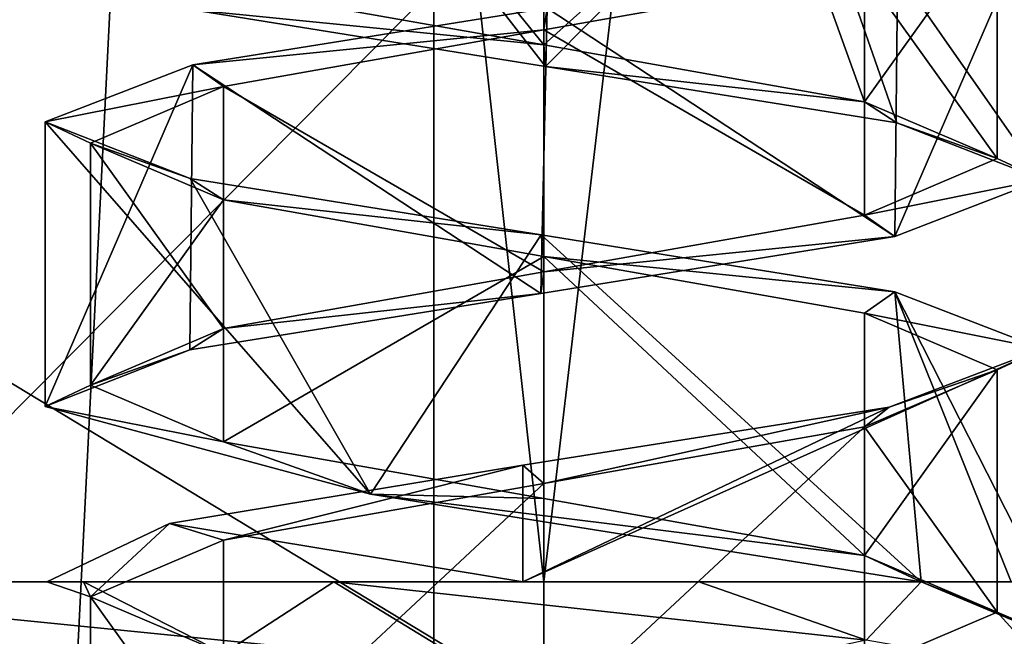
# Model space of a CAD drawing. Header units: millimetres. Extents: x -50 to 50, y -22 to 96.
# Tile 80 of 256: x -23.16 to -20.98, y 4.88 to 6.24. Entities that reach past the tile are written whole.
import ezdxf

# ---------------------------------------------------------------- set-up
doc = ezdxf.new("R2010")
doc.units = ezdxf.units.MM
doc.header["$LTSCALE"] = 65.185185
for name, color, linetype in [('1231', 7, 'CONTINUOUS'), ('1233', 7, 'CONTINUOUS'), ('1240', 7, 'CONTINUOUS'), ('1242', 7, 'CONTINUOUS'), ('1583', 7, 'CONTINUOUS'), ('1584', 7, 'CONTINUOUS'), ('1585', 7, 'CONTINUOUS'), ('1623', 7, 'CONTINUOUS'), ('1624', 7, 'CONTINUOUS'), ('3212', 7, 'CONTINUOUS'), ('3213', 7, 'CONTINUOUS'), ('3358', 7, 'CONTINUOUS'), ('3359', 7, 'CONTINUOUS'), ('3412', 7, 'CONTINUOUS'), ('3422', 7, 'CONTINUOUS'), ('3423', 7, 'CONTINUOUS'), ('3432', 7, 'CONTINUOUS'), ('3433', 7, 'CONTINUOUS'), ('3460', 7, 'CONTINUOUS'), ('3461', 7, 'CONTINUOUS'), ('3470', 7, 'CONTINUOUS'), ('3471', 7, 'CONTINUOUS'), ('3813', 7, 'CONTINUOUS'), ('3814', 7, 'CONTINUOUS'), ('3845', 7, 'CONTINUOUS'), ('3846', 7, 'CONTINUOUS'), ('3847', 7, 'CONTINUOUS'), ('3947', 7, 'CONTINUOUS'), ('3948', 7, 'CONTINUOUS'), ('3979', 7, 'CONTINUOUS'), ('3980', 7, 'CONTINUOUS'), ('3981', 7, 'CONTINUOUS'), ('474', 7, 'CONTINUOUS'), ('476', 7, 'CONTINUOUS'), ('65', 7, 'CONTINUOUS'), ('9', 7, 'CONTINUOUS')]:
    doc.layers.add(name, color=color, linetype=linetype)

msp = doc.modelspace()

# ---------------------------------------------------------------- linework, layer by layer
at = {"layer": '1231', "color": 7, "linetype": 'CONTINUOUS', "true_color": 0xe0f2ff}
for points in [[(-24, -14, -50), (-23.5, 20.5, -50), (-16.4697, 0, -50), (-24, -14, -50)], [(-23.5, 20.5, -50), (-15.5, 20.5, -50), (-16.4697, 0, -50), (-23.5, 20.5, -50)]]:
    msp.add_3dface(points, dxfattribs=at)
at = {"layer": '1233', "color": 7, "linetype": 'CONTINUOUS', "true_color": 0xe0f2ff}
for points in [[(-23.5, 20.5, 50), (-24, -14, 50), (-16.4697, 0, 50), (-23.5, 20.5, 50)], [(-20.5, 20.5, 50), (-23.5, 20.5, 50), (-16.4697, 0, 50), (-20.5, 20.5, 50)]]:
    msp.add_3dface(points, dxfattribs=at)
at = {"layer": '1240', "color": 7, "linetype": 'CONTINUOUS', "true_color": 0xe0f2ff}
for points in [[(-24, 4.5, -45), (-19, 4.5, -45), (-24, 5, -45), (-24, 4.5, -45)], [(-24, 5, -45), (-19, 4.5, -45), (-18, 5, -45), (-24, 5, -45)]]:
    msp.add_3dface(points, dxfattribs=at)
at = {"layer": '1242', "color": 7, "linetype": 'CONTINUOUS', "true_color": 0xe0f2ff}
for points in [[(-24, 5, 45), (-18, 5, 45), (-24, 4.5, 45), (-24, 5, 45)], [(-24, 4.5, 45), (-18, 5, 45), (-19, 4.5, 45), (-24, 4.5, 45)]]:
    msp.add_3dface(points, dxfattribs=at)
at = {"layer": '1583', "color": 7, "linetype": 'CONTINUOUS', "true_color": 0xe0f2ff}
for points in [[(-25, 5, -44), (-24.7071, 5, -44.7071), (-19, 5, -44), (-25, 5, -44)], [(-24, 5, -39), (-25, 5, -44), (-22, 5, -39), (-24, 5, -39)], [(-22, 5, -39), (-25, 5, -44), (-22.0466, 5, -40.901), (-22, 5, -39)], [(-25, 5, -44), (-19, 5, -44), (-21.6585, 5, -43.2566), (-25, 5, -44)], [(-23.0961, 5, -42.093), (-25, 5, -44), (-23.0155, 5, -42.8146), (-23.0961, 5, -42.093)], [(-25, 5, -44), (-23.0961, 5, -42.093), (-22.0466, 5, -40.901), (-25, 5, -44)], [(-23.0155, 5, -42.8146), (-25, 5, -44), (-22.4635, 5, -43.4266), (-23.0155, 5, -42.8146)], [(-22.4635, 5, -43.4266), (-25, 5, -44), (-21.6585, 5, -43.2566), (-22.4635, 5, -43.4266)], [(-24.7071, 5, -44.7071), (-24, 5, -45), (-18.7071, 5, -44.7071), (-24.7071, 5, -44.7071)], [(-19, 5, -44), (-24.7071, 5, -44.7071), (-18.7071, 5, -44.7071), (-19, 5, -44)], [(-24, 5, -45), (-18, 5, -45), (-18.7071, 5, -44.7071), (-24, 5, -45)], [(-19.8787, 5, -39.8787), (-22, 5, -39), (-22.0466, 5, -40.901), (-19.8787, 5, -39.8787)], [(-20.9, 5, -42), (-19.8787, 5, -39.8787), (-22.0466, 5, -40.901), (-20.9, 5, -42)], [(-19, 5, -44), (-19, 5, -42), (-21.6585, 5, -43.2566), (-19, 5, -44)], [(-21.6585, 5, -43.2566), (-19, 5, -42), (-21.168, 5, -42.7195), (-21.6585, 5, -43.2566)], [(-21.168, 5, -42.7195), (-19, 5, -42), (-20.9692, 5, -42.384), (-21.168, 5, -42.7195)]]:
    msp.add_3dface(points, dxfattribs=at)
at = {"layer": '1584', "color": 7, "linetype": 'CONTINUOUS', "true_color": 0xe0f2ff}
for points in [[(-24, 23, 39), (-22, 23, 39), (-22, 5, 39), (-24, 23, 39)], [(-24, 5, 39), (-24, 23, 39), (-22, 5, 39), (-24, 5, 39)]]:
    msp.add_3dface(points, dxfattribs=at)
at = {"layer": '1585', "color": 7, "linetype": 'CONTINUOUS', "true_color": 0xe0f2ff}
for points in [[(-22, 5, 39), (-22, 23, 39), (-19.8787, 23, 39.8787), (-22, 5, 39)], [(-22, 5, 39), (-19.8787, 23, 39.8787), (-19.8787, 5, 39.8787), (-22, 5, 39)]]:
    msp.add_3dface(points, dxfattribs=at)
at = {"layer": '1623', "color": 7, "linetype": 'CONTINUOUS', "true_color": 0xe0f2ff}
for points in [[(-22, 5, -39), (-19.8787, 5, -39.8787), (-22, 23, -39), (-22, 5, -39)], [(-22, 23, -39), (-19.8787, 5, -39.8787), (-19.8787, 23, -39.8787), (-22, 23, -39)]]:
    msp.add_3dface(points, dxfattribs=at)
at = {"layer": '1624', "color": 7, "linetype": 'CONTINUOUS', "true_color": 0xe0f2ff}
for points in [[(-24, 5, -39), (-22, 5, -39), (-22, 23, -39), (-24, 5, -39)], [(-24, 5, -39), (-22, 23, -39), (-24, 23, -39), (-24, 5, -39)]]:
    msp.add_3dface(points, dxfattribs=at)
at = {"layer": '3212', "linetype": 'CONTINUOUS'}
for points in [[(-21.2929, 6.3418, -41.2929), (-21.9931, 6.2645, -40.9), (-21.9999, 6.2169, -41), (-21.2929, 6.3418, -41.2929)], [(-21.9931, 6.2645, -40.9), (-22.7742, 6.1392, -41.2186), (-21.9999, 6.2169, -41), (-21.9931, 6.2645, -40.9)], [(-21.9999, 6.2169, -41), (-22.7742, 6.1392, -41.2186), (-22.7071, 6.0918, -41.2929), (-21.9999, 6.2169, -41)], [(-22.7742, 6.1392, -41.2186), (-23.1, 6.0135, -42), (-22.7071, 6.0918, -41.2929), (-22.7742, 6.1392, -41.2186)], [(-22.7071, 6.0918, -41.2929), (-23.1, 6.0135, -42), (-23, 5.9668, -42), (-22.7071, 6.0918, -41.2929)], [(-23.1, 6.0135, -42), (-22.7802, 5.889, -42.7754), (-23, 5.9668, -42), (-23.1, 6.0135, -42)], [(-23, 5.9668, -42), (-22.7802, 5.889, -42.7754), (-22.7071, 5.8418, -42.7071), (-23, 5.9668, -42)], [(-22.7802, 5.889, -42.7754), (-22.0063, 5.7644, -43.1), (-22.7071, 5.8418, -42.7071), (-22.7802, 5.889, -42.7754)], [(-22.7071, 5.8418, -42.7071), (-22.0063, 5.7644, -43.1), (-22, 5.7168, -43), (-22.7071, 5.8418, -42.7071)], [(-22.0063, 5.7644, -43.1), (-21.2257, 5.6392, -42.7813), (-22, 5.7168, -43), (-22.0063, 5.7644, -43.1)], [(-22, 5.7168, -43), (-21.2257, 5.6392, -42.7813), (-21.2929, 5.5918, -42.7071), (-22, 5.7168, -43)], [(-21.2257, 5.6392, -42.7813), (-20.9, 5.5135, -42), (-21.2929, 5.5918, -42.7071), (-21.2257, 5.6392, -42.7813)], [(-21.2929, 5.5918, -42.7071), (-20.9, 5.5135, -42), (-21, 5.4668, -42), (-21.2929, 5.5918, -42.7071)], [(-20.9, 5.5135, -42), (-21.2388, 5.3851, -41.2059), (-21, 5.4668, -42), (-20.9, 5.5135, -42)], [(-21, 5.4668, -42), (-21.2388, 5.3851, -41.2059), (-21.2929, 5.3418, -41.2929), (-21, 5.4668, -42)], [(-21.2388, 5.3851, -41.2059), (-22.0466, 5.2567, -40.901), (-22.0001, 5.2168, -41), (-21.2388, 5.3851, -41.2059)], [(-21.2929, 5.3418, -41.2929), (-21.2388, 5.3851, -41.2059), (-22.0001, 5.2168, -41), (-21.2929, 5.3418, -41.2929)], [(-22.0466, 5.2567, -40.901), (-22.8256, 5.1284, -41.2732), (-22.7071, 5.0918, -41.2929), (-22.0466, 5.2567, -40.901)], [(-22.0001, 5.2168, -41), (-22.0466, 5.2567, -40.901), (-22.7071, 5.0918, -41.2929), (-22.0001, 5.2168, -41)], [(-22.8256, 5.1284, -41.2732), (-23.0961, 5, -42.093), (-23, 4.9668, -42), (-22.8256, 5.1284, -41.2732)], [(-22.7071, 5.0918, -41.2929), (-22.8256, 5.1284, -41.2732), (-23, 4.9668, -42), (-22.7071, 5.0918, -41.2929)], [(-23.0961, 5, -42.093), (-23.0155, 5, -42.8146), (-23, 4.9668, -42), (-23.0961, 5, -42.093)], [(-23.0155, 5, -42.8146), (-22.4635, 5, -43.4266), (-22.7071, 4.8418, -42.7071), (-23.0155, 5, -42.8146)], [(-23, 4.9668, -42), (-23.0155, 5, -42.8146), (-22.7071, 4.8418, -42.7071), (-23, 4.9668, -42)], [(-22.7071, 4.8418, -42.7071), (-22.4635, 5, -43.4266), (-22, 4.7168, -43), (-22.7071, 4.8418, -42.7071)], [(-22, 4.7168, -43), (-22.4635, 5, -43.4266), (-21.2891, 4.8714, -43.3209), (-22, 4.7168, -43)]]:
    msp.add_3dface(points, dxfattribs=at)
at = {"layer": '3213', "linetype": 'CONTINUOUS'}
for points in [[(-22.7071, 6.3082, -42.7071), (-22, 6.1832, -43), (-22.7754, 6.261, -42.7803), (-22.7071, 6.3082, -42.7071)], [(-22.7754, 6.261, -42.7803), (-22, 6.1832, -43), (-21.9968, 6.1361, -43.1), (-22.7754, 6.261, -42.7803)], [(-22, 6.1832, -43), (-21.2929, 6.0582, -42.7071), (-21.9968, 6.1361, -43.1), (-22, 6.1832, -43)], [(-21.9968, 6.1361, -43.1), (-21.2929, 6.0582, -42.7071), (-21.2213, 6.0114, -42.777), (-21.9968, 6.1361, -43.1)], [(-21.2929, 6.0582, -42.7071), (-21, 5.9332, -42), (-21.2213, 6.0114, -42.777), (-21.2929, 6.0582, -42.7071)], [(-21.2213, 6.0114, -42.777), (-21, 5.9332, -42), (-20.9, 5.8865, -42), (-21.2213, 6.0114, -42.777)], [(-21, 5.9332, -42), (-21.2929, 5.8081, -41.2929), (-20.9, 5.8865, -42), (-21, 5.9332, -42)], [(-20.9, 5.8865, -42), (-21.2929, 5.8081, -41.2929), (-21.2258, 5.7608, -41.2186), (-20.9, 5.8865, -42)], [(-21.2929, 5.8081, -41.2929), (-22.0001, 5.6831, -41), (-21.2258, 5.7608, -41.2186), (-21.2929, 5.8081, -41.2929)], [(-21.2258, 5.7608, -41.2186), (-22.0001, 5.6831, -41), (-22.0069, 5.6355, -40.9), (-21.2258, 5.7608, -41.2186)], [(-22.0001, 5.6831, -41), (-22.7071, 5.5582, -41.2929), (-22.0069, 5.6355, -40.9), (-22.0001, 5.6831, -41)], [(-22.0069, 5.6355, -40.9), (-22.7071, 5.5582, -41.2929), (-22.781, 5.5109, -41.2254), (-22.0069, 5.6355, -40.9)], [(-22.7071, 5.5582, -41.2929), (-23, 5.4332, -42), (-22.781, 5.5109, -41.2254), (-22.7071, 5.5582, -41.2929)], [(-22.781, 5.5109, -41.2254), (-23, 5.4332, -42), (-23.1, 5.3865, -42), (-22.781, 5.5109, -41.2254)], [(-23, 5.4332, -42), (-22.7071, 5.3081, -42.7071), (-23.1, 5.3865, -42), (-23, 5.4332, -42)], [(-23.1, 5.3865, -42), (-22.7071, 5.3081, -42.7071), (-22.3827, 5.1931, -43.0313), (-23.1, 5.3865, -42)], [(-22.7071, 5.3081, -42.7071), (-22, 5.1832, -43), (-22.3827, 5.1931, -43.0313), (-22.7071, 5.3081, -42.7071)], [(-21.2929, 5.0582, -42.7071), (-21.168, 5, -42.7195), (-22.3827, 5.1931, -43.0313), (-21.2929, 5.0582, -42.7071)], [(-22, 5.1832, -43), (-21.2929, 5.0582, -42.7071), (-22.3827, 5.1931, -43.0313), (-22, 5.1832, -43)], [(-21, 4.9332, -42), (-21.168, 5, -42.7195), (-21.2929, 5.0582, -42.7071), (-21, 4.9332, -42)], [(-22.4635, 5, -43.4266), (-21.6585, 5, -43.2566), (-21.2891, 4.8714, -43.3209), (-22.4635, 5, -43.4266)], [(-21.6585, 5, -43.2566), (-21.168, 5, -42.7195), (-21.2891, 4.8714, -43.3209), (-21.6585, 5, -43.2566)], [(-21.168, 5, -42.7195), (-20.5541, 4.7429, -42.3991), (-21.2891, 4.8714, -43.3209), (-21.168, 5, -42.7195)], [(-20.5541, 4.7429, -42.3991), (-21.168, 5, -42.7195), (-21, 4.9332, -42), (-20.5541, 4.7429, -42.3991)], [(-21.2929, 4.8082, -41.2929), (-20.7123, 4.6143, -41.2307), (-21, 4.9332, -42), (-21.2929, 4.8082, -41.2929)], [(-20.7123, 4.6143, -41.2307), (-20.5541, 4.7429, -42.3991), (-21, 4.9332, -42), (-20.7123, 4.6143, -41.2307)]]:
    msp.add_3dface(points, dxfattribs=at)
at = {"layer": '3358', "linetype": 'CONTINUOUS'}
for points in [[(-21.2929, 6.3418, 42.7071), (-21.9931, 6.2645, 43.1), (-21.9999, 6.2169, 43), (-21.2929, 6.3418, 42.7071)], [(-21.9931, 6.2645, 43.1), (-22.7742, 6.1392, 42.7814), (-21.9999, 6.2169, 43), (-21.9931, 6.2645, 43.1)], [(-21.9999, 6.2169, 43), (-22.7742, 6.1392, 42.7814), (-22.7071, 6.0918, 42.7071), (-21.9999, 6.2169, 43)], [(-22.7742, 6.1392, 42.7814), (-23.1, 6.0135, 42), (-22.7071, 6.0918, 42.7071), (-22.7742, 6.1392, 42.7814)], [(-22.7071, 6.0918, 42.7071), (-23.1, 6.0135, 42), (-23, 5.9668, 42), (-22.7071, 6.0918, 42.7071)], [(-23.1, 6.0135, 42), (-22.7802, 5.889, 41.2246), (-23, 5.9668, 42), (-23.1, 6.0135, 42)], [(-23, 5.9668, 42), (-22.7802, 5.889, 41.2246), (-22.7071, 5.8418, 41.2929), (-23, 5.9668, 42)], [(-22.7802, 5.889, 41.2246), (-22.0063, 5.7644, 40.9), (-22.7071, 5.8418, 41.2929), (-22.7802, 5.889, 41.2246)], [(-22.7071, 5.8418, 41.2929), (-22.0063, 5.7644, 40.9), (-22, 5.7168, 41), (-22.7071, 5.8418, 41.2929)], [(-22.0063, 5.7644, 40.9), (-21.2257, 5.6392, 41.2187), (-22, 5.7168, 41), (-22.0063, 5.7644, 40.9)], [(-22, 5.7168, 41), (-21.2257, 5.6392, 41.2187), (-21.2929, 5.5918, 41.2929), (-22, 5.7168, 41)], [(-21.2257, 5.6392, 41.2187), (-20.9, 5.5135, 42), (-21.2929, 5.5918, 41.2929), (-21.2257, 5.6392, 41.2187)], [(-21.2929, 5.5918, 41.2929), (-20.9, 5.5135, 42), (-21, 5.4668, 42), (-21.2929, 5.5918, 41.2929)], [(-20.9, 5.5135, 42), (-21.2388, 5.3851, 42.7941), (-21, 5.4668, 42), (-20.9, 5.5135, 42)], [(-21, 5.4668, 42), (-21.2388, 5.3851, 42.7941), (-21.2929, 5.3418, 42.7071), (-21, 5.4668, 42)], [(-21.2388, 5.3851, 42.7941), (-22.0466, 5.2567, 43.099), (-22.0001, 5.2168, 43), (-21.2388, 5.3851, 42.7941)], [(-21.2929, 5.3418, 42.7071), (-21.2388, 5.3851, 42.7941), (-22.0001, 5.2168, 43), (-21.2929, 5.3418, 42.7071)], [(-22.0466, 5.2567, 43.099), (-22.8256, 5.1284, 42.7268), (-22.7071, 5.0918, 42.7071), (-22.0466, 5.2567, 43.099)], [(-22.0001, 5.2168, 43), (-22.0466, 5.2567, 43.099), (-22.7071, 5.0918, 42.7071), (-22.0001, 5.2168, 43)], [(-22.8256, 5.1284, 42.7268), (-23.0961, 5, 41.907), (-23, 4.9668, 42), (-22.8256, 5.1284, 42.7268)], [(-22.7071, 5.0918, 42.7071), (-22.8256, 5.1284, 42.7268), (-23, 4.9668, 42), (-22.7071, 5.0918, 42.7071)], [(-23, 4.9668, 42), (-23.0961, 5, 41.907), (-23.0155, 5, 41.1854), (-23, 4.9668, 42)], [(-22.7071, 4.8418, 41.2929), (-23, 4.9668, 42), (-23.0155, 5, 41.1854), (-22.7071, 4.8418, 41.2929)], [(-22.4635, 5, 40.5734), (-22.7071, 4.8418, 41.2929), (-23.0155, 5, 41.1854), (-22.4635, 5, 40.5734)], [(-22, 4.7168, 41), (-22.7071, 4.8418, 41.2929), (-22.4635, 5, 40.5734), (-22, 4.7168, 41)], [(-21.2891, 4.8714, 40.6791), (-22, 4.7168, 41), (-22.4635, 5, 40.5734), (-21.2891, 4.8714, 40.6791)]]:
    msp.add_3dface(points, dxfattribs=at)
at = {"layer": '3359', "linetype": 'CONTINUOUS'}
for points in [[(-22.7071, 6.3082, 41.2929), (-22, 6.1832, 41), (-22.7754, 6.261, 41.2197), (-22.7071, 6.3082, 41.2929)], [(-22.7754, 6.261, 41.2197), (-22, 6.1832, 41), (-21.9968, 6.1361, 40.9), (-22.7754, 6.261, 41.2197)], [(-22, 6.1832, 41), (-21.2929, 6.0582, 41.2929), (-21.9968, 6.1361, 40.9), (-22, 6.1832, 41)], [(-21.9968, 6.1361, 40.9), (-21.2929, 6.0582, 41.2929), (-21.2213, 6.0114, 41.223), (-21.9968, 6.1361, 40.9)], [(-21.2929, 6.0582, 41.2929), (-21, 5.9332, 42), (-21.2213, 6.0114, 41.223), (-21.2929, 6.0582, 41.2929)], [(-21.2213, 6.0114, 41.223), (-21, 5.9332, 42), (-20.9, 5.8865, 42), (-21.2213, 6.0114, 41.223)], [(-21, 5.9332, 42), (-21.2929, 5.8081, 42.7071), (-20.9, 5.8865, 42), (-21, 5.9332, 42)], [(-20.9, 5.8865, 42), (-21.2929, 5.8081, 42.7071), (-21.2258, 5.7608, 42.7814), (-20.9, 5.8865, 42)], [(-21.2929, 5.8081, 42.7071), (-22.0001, 5.6831, 43), (-21.2258, 5.7608, 42.7814), (-21.2929, 5.8081, 42.7071)], [(-21.2258, 5.7608, 42.7814), (-22.0001, 5.6831, 43), (-22.0069, 5.6355, 43.1), (-21.2258, 5.7608, 42.7814)], [(-22.0001, 5.6831, 43), (-22.7071, 5.5582, 42.7071), (-22.0069, 5.6355, 43.1), (-22.0001, 5.6831, 43)], [(-22.0069, 5.6355, 43.1), (-22.7071, 5.5582, 42.7071), (-22.781, 5.5109, 42.7746), (-22.0069, 5.6355, 43.1)], [(-22.7071, 5.5582, 42.7071), (-23, 5.4332, 42), (-22.781, 5.5109, 42.7746), (-22.7071, 5.5582, 42.7071)], [(-22.781, 5.5109, 42.7746), (-23, 5.4332, 42), (-23.1, 5.3865, 42), (-22.781, 5.5109, 42.7746)], [(-23, 5.4332, 42), (-22.7071, 5.3081, 41.2929), (-23.1, 5.3865, 42), (-23, 5.4332, 42)], [(-23.1, 5.3865, 42), (-22.7071, 5.3081, 41.2929), (-22.3827, 5.1931, 40.9687), (-23.1, 5.3865, 42)], [(-22.7071, 5.3081, 41.2929), (-22, 5.1832, 41), (-22.3827, 5.1931, 40.9687), (-22.7071, 5.3081, 41.2929)], [(-22, 5.1832, 41), (-21.2929, 5.0582, 41.2929), (-22.3827, 5.1931, 40.9687), (-22, 5.1832, 41)], [(-22.3827, 5.1931, 40.9687), (-21.2929, 5.0582, 41.2929), (-21.168, 5, 41.2805), (-22.3827, 5.1931, 40.9687)], [(-21.2929, 5.0582, 41.2929), (-21, 4.9332, 42), (-21.168, 5, 41.2805), (-21.2929, 5.0582, 41.2929)], [(-21.2891, 4.8714, 40.6791), (-22.4635, 5, 40.5734), (-21.6585, 5, 40.7434), (-21.2891, 4.8714, 40.6791)], [(-21.168, 5, 41.2805), (-21.2891, 4.8714, 40.6791), (-21.6585, 5, 40.7434), (-21.168, 5, 41.2805)], [(-20.5541, 4.7429, 41.6009), (-21.2891, 4.8714, 40.6791), (-21.168, 5, 41.2805), (-20.5541, 4.7429, 41.6009)], [(-21, 4.9332, 42), (-20.5541, 4.7429, 41.6009), (-21.168, 5, 41.2805), (-21, 4.9332, 42)], [(-21.2929, 4.8082, 42.7071), (-20.7123, 4.6143, 42.7693), (-21, 4.9332, 42), (-21.2929, 4.8082, 42.7071)], [(-20.7123, 4.6143, 42.7693), (-20.5541, 4.7429, 41.6009), (-21, 4.9332, 42), (-20.7123, 4.6143, 42.7693)]]:
    msp.add_3dface(points, dxfattribs=at)
at = {"layer": '3412', "color": 7, "linetype": 'CONTINUOUS', "true_color": 0xe0f2ff}
for points in [[(-24.7071, 5, 44.7071), (-25, 5, 44), (-18.7071, 5, 44.7071), (-24.7071, 5, 44.7071)], [(-25, 5, 44), (-19, 5, 44), (-18.7071, 5, 44.7071), (-25, 5, 44)], [(-19, 5, 44), (-25, 5, 44), (-22.0466, 5, 43.099), (-19, 5, 44)], [(-25, 5, 44), (-24.7071, 5, 38.7071), (-23.0961, 5, 41.907), (-25, 5, 44)], [(-25, 5, 44), (-23.0961, 5, 41.907), (-22.0466, 5, 43.099), (-25, 5, 44)], [(-18, 5, 45), (-24, 5, 45), (-24.7071, 5, 44.7071), (-18, 5, 45)], [(-18, 5, 45), (-24.7071, 5, 44.7071), (-18.7071, 5, 44.7071), (-18, 5, 45)], [(-24.7071, 5, 38.7071), (-24, 5, 39), (-22.4635, 5, 40.5734), (-24.7071, 5, 38.7071)], [(-23.0961, 5, 41.907), (-24.7071, 5, 38.7071), (-23.0155, 5, 41.1854), (-23.0961, 5, 41.907)], [(-24.7071, 5, 38.7071), (-22.4635, 5, 40.5734), (-23.0155, 5, 41.1854), (-24.7071, 5, 38.7071)], [(-24, 5, 39), (-22, 5, 39), (-19.8787, 5, 39.8787), (-24, 5, 39)], [(-24, 5, 39), (-19.8787, 5, 39.8787), (-22.4635, 5, 40.5734), (-24, 5, 39)], [(-22.4635, 5, 40.5734), (-19.8787, 5, 39.8787), (-21.6585, 5, 40.7434), (-22.4635, 5, 40.5734)], [(-20.9, 5, 42), (-19, 5, 44), (-22.0466, 5, 43.099), (-20.9, 5, 42)], [(-19.8787, 5, 39.8787), (-19, 5, 42), (-21.6585, 5, 40.7434), (-19.8787, 5, 39.8787)], [(-19, 5, 42), (-21.168, 5, 41.2805), (-21.6585, 5, 40.7434), (-19, 5, 42)], [(-21.168, 5, 41.2805), (-19, 5, 42), (-20.9692, 5, 41.616), (-21.168, 5, 41.2805)]]:
    msp.add_3dface(points, dxfattribs=at)
at = {"layer": '3422', "color": 7, "linetype": 'CONTINUOUS', "true_color": 0xe0f2ff}
for points in [[(-22.55, 6.8468, 41.0474), (-22.7754, 6.261, 41.2197), (-21.9968, 6.1361, 40.9), (-22.55, 6.8468, 41.0474)], [(-21.4551, 6.681, 41.0445), (-22.55, 6.8468, 41.0474), (-21.9968, 6.1361, 40.9), (-21.4551, 6.681, 41.0445)], [(-21.4551, 6.681, 41.0445), (-21.9968, 6.1361, 40.9), (-21.2213, 6.0114, 41.223), (-21.4551, 6.681, 41.0445)], [(-20.9, 6.5135, 42), (-21.4551, 6.681, 41.0445), (-20.9, 5.8865, 42), (-20.9, 6.5135, 42)], [(-21.4551, 6.681, 41.0445), (-21.2213, 6.0114, 41.223), (-20.9, 5.8865, 42), (-21.4551, 6.681, 41.0445)]]:
    msp.add_3dface(points, dxfattribs=at)
at = {"layer": '3423', "color": 7, "linetype": 'CONTINUOUS', "true_color": 0xe0f2ff}
for points in [[(-22.7802, 5.889, 41.2246), (-23.1, 6.0135, 42), (-22.3827, 5.1931, 40.9687), (-22.7802, 5.889, 41.2246)], [(-23.1, 6.0135, 42), (-23.1, 5.3865, 42), (-22.3827, 5.1931, 40.9687), (-23.1, 6.0135, 42)], [(-22.0063, 5.7644, 40.9), (-22.7802, 5.889, 41.2246), (-22.3827, 5.1931, 40.9687), (-22.0063, 5.7644, 40.9)], [(-22.0063, 5.7644, 40.9), (-22.3827, 5.1931, 40.9687), (-21.168, 5, 41.2805), (-22.0063, 5.7644, 40.9)], [(-21.2257, 5.6392, 41.2187), (-22.0063, 5.7644, 40.9), (-21.168, 5, 41.2805), (-21.2257, 5.6392, 41.2187)], [(-20.9, 5.5135, 42), (-21.2257, 5.6392, 41.2187), (-20.9, 5, 42), (-20.9, 5.5135, 42)], [(-21.2257, 5.6392, 41.2187), (-21.168, 5, 41.2805), (-20.9692, 5, 41.616), (-21.2257, 5.6392, 41.2187)], [(-21.2257, 5.6392, 41.2187), (-20.9692, 5, 41.616), (-20.9, 5, 42), (-21.2257, 5.6392, 41.2187)]]:
    msp.add_3dface(points, dxfattribs=at)
at = {"layer": '3432', "color": 7, "linetype": 'CONTINUOUS', "true_color": 0xe0f2ff}
for points in [[(-21.2194, 6.3891, 42.775), (-20.9, 6.5135, 42), (-21.2258, 5.7608, 42.7814), (-21.2194, 6.3891, 42.775)], [(-20.9, 6.5135, 42), (-20.9, 5.8865, 42), (-21.2258, 5.7608, 42.7814), (-20.9, 6.5135, 42)], [(-21.9931, 6.2645, 43.1), (-21.2194, 6.3891, 42.775), (-21.2258, 5.7608, 42.7814), (-21.9931, 6.2645, 43.1)], [(-22.7742, 6.1392, 42.7814), (-21.9931, 6.2645, 43.1), (-22.0069, 5.6355, 43.1), (-22.7742, 6.1392, 42.7814)], [(-21.9931, 6.2645, 43.1), (-21.2258, 5.7608, 42.7814), (-22.0069, 5.6355, 43.1), (-21.9931, 6.2645, 43.1)], [(-23.1, 6.0135, 42), (-22.7742, 6.1392, 42.7814), (-23.1, 5.3865, 42), (-23.1, 6.0135, 42)], [(-22.7742, 6.1392, 42.7814), (-22.781, 5.5109, 42.7746), (-23.1, 5.3865, 42), (-22.7742, 6.1392, 42.7814)], [(-22.7742, 6.1392, 42.7814), (-22.0069, 5.6355, 43.1), (-22.781, 5.5109, 42.7746), (-22.7742, 6.1392, 42.7814)]]:
    msp.add_3dface(points, dxfattribs=at)
at = {"layer": '3433', "color": 7, "linetype": 'CONTINUOUS', "true_color": 0xe0f2ff}
for points in [[(-21.2388, 5.3851, 42.7941), (-20.9, 5.5135, 42), (-22.0466, 5, 43.099), (-21.2388, 5.3851, 42.7941)], [(-20.9, 5.5135, 42), (-20.9, 5, 42), (-22.0466, 5, 43.099), (-20.9, 5.5135, 42)], [(-22.0466, 5.2567, 43.099), (-21.2388, 5.3851, 42.7941), (-22.0466, 5, 43.099), (-22.0466, 5.2567, 43.099)], [(-22.8256, 5.1284, 42.7268), (-22.0466, 5.2567, 43.099), (-22.0466, 5, 43.099), (-22.8256, 5.1284, 42.7268)], [(-23.0961, 5, 41.907), (-22.8256, 5.1284, 42.7268), (-22.0466, 5, 43.099), (-23.0961, 5, 41.907)]]:
    msp.add_3dface(points, dxfattribs=at)
at = {"layer": '3460', "color": 7, "linetype": 'CONTINUOUS', "true_color": 0xe0f2ff}
for points in [[(-22.55, 6.8468, -42.9526), (-22.7754, 6.261, -42.7803), (-21.9968, 6.1361, -43.1), (-22.55, 6.8468, -42.9526)], [(-21.4551, 6.681, -42.9555), (-22.55, 6.8468, -42.9526), (-21.9968, 6.1361, -43.1), (-21.4551, 6.681, -42.9555)], [(-21.4551, 6.681, -42.9555), (-21.9968, 6.1361, -43.1), (-21.2213, 6.0114, -42.777), (-21.4551, 6.681, -42.9555)], [(-20.9, 6.5135, -42), (-21.4551, 6.681, -42.9555), (-20.9, 5.8865, -42), (-20.9, 6.5135, -42)], [(-21.4551, 6.681, -42.9555), (-21.2213, 6.0114, -42.777), (-20.9, 5.8865, -42), (-21.4551, 6.681, -42.9555)]]:
    msp.add_3dface(points, dxfattribs=at)
at = {"layer": '3461', "color": 7, "linetype": 'CONTINUOUS', "true_color": 0xe0f2ff}
for points in [[(-22.7802, 5.889, -42.7754), (-23.1, 6.0135, -42), (-22.3827, 5.1931, -43.0313), (-22.7802, 5.889, -42.7754)], [(-23.1, 6.0135, -42), (-23.1, 5.3865, -42), (-22.3827, 5.1931, -43.0313), (-23.1, 6.0135, -42)], [(-22.0063, 5.7644, -43.1), (-22.7802, 5.889, -42.7754), (-22.3827, 5.1931, -43.0313), (-22.0063, 5.7644, -43.1)], [(-21.168, 5, -42.7195), (-22.0063, 5.7644, -43.1), (-22.3827, 5.1931, -43.0313), (-21.168, 5, -42.7195)], [(-21.168, 5, -42.7195), (-21.2257, 5.6392, -42.7813), (-22.0063, 5.7644, -43.1), (-21.168, 5, -42.7195)], [(-21.168, 5, -42.7195), (-20.9692, 5, -42.384), (-21.2257, 5.6392, -42.7813), (-21.168, 5, -42.7195)], [(-20.9692, 5, -42.384), (-20.9, 5, -42), (-21.2257, 5.6392, -42.7813), (-20.9692, 5, -42.384)], [(-20.9, 5, -42), (-20.9, 5.5135, -42), (-21.2257, 5.6392, -42.7813), (-20.9, 5, -42)]]:
    msp.add_3dface(points, dxfattribs=at)
at = {"layer": '3470', "color": 7, "linetype": 'CONTINUOUS', "true_color": 0xe0f2ff}
for points in [[(-21.2194, 6.3891, -41.225), (-20.9, 6.5135, -42), (-21.2258, 5.7608, -41.2186), (-21.2194, 6.3891, -41.225)], [(-20.9, 6.5135, -42), (-20.9, 5.8865, -42), (-21.2258, 5.7608, -41.2186), (-20.9, 6.5135, -42)], [(-21.9931, 6.2645, -40.9), (-21.2194, 6.3891, -41.225), (-21.2258, 5.7608, -41.2186), (-21.9931, 6.2645, -40.9)], [(-22.7742, 6.1392, -41.2186), (-21.9931, 6.2645, -40.9), (-22.0069, 5.6355, -40.9), (-22.7742, 6.1392, -41.2186)], [(-21.9931, 6.2645, -40.9), (-21.2258, 5.7608, -41.2186), (-22.0069, 5.6355, -40.9), (-21.9931, 6.2645, -40.9)], [(-23.1, 6.0135, -42), (-22.7742, 6.1392, -41.2186), (-23.1, 5.3865, -42), (-23.1, 6.0135, -42)], [(-22.7742, 6.1392, -41.2186), (-22.781, 5.5109, -41.2254), (-23.1, 5.3865, -42), (-22.7742, 6.1392, -41.2186)], [(-22.7742, 6.1392, -41.2186), (-22.0069, 5.6355, -40.9), (-22.781, 5.5109, -41.2254), (-22.7742, 6.1392, -41.2186)]]:
    msp.add_3dface(points, dxfattribs=at)
at = {"layer": '3471', "color": 7, "linetype": 'CONTINUOUS', "true_color": 0xe0f2ff}
for points in [[(-20.9, 5, -42), (-22.0466, 5, -40.901), (-20.9, 5.5135, -42), (-20.9, 5, -42)], [(-22.0466, 5, -40.901), (-21.2388, 5.3851, -41.2059), (-20.9, 5.5135, -42), (-22.0466, 5, -40.901)], [(-22.0466, 5, -40.901), (-22.0466, 5.2567, -40.901), (-21.2388, 5.3851, -41.2059), (-22.0466, 5, -40.901)], [(-22.0466, 5, -40.901), (-22.8256, 5.1284, -41.2732), (-22.0466, 5.2567, -40.901), (-22.0466, 5, -40.901)], [(-22.0466, 5, -40.901), (-23.0961, 5, -42.093), (-22.8256, 5.1284, -41.2732), (-22.0466, 5, -40.901)]]:
    msp.add_3dface(points, dxfattribs=at)
at = {"layer": '3813', "linetype": 'CONTINUOUS'}
for points in [[(-21, 5.4668, -42), (-21.2929, 5.3418, -41.2929), (-21, 4.9332, -42), (-21, 5.4668, -42)], [(-21.2929, 5.3418, -41.2929), (-22.0001, 5.2168, -41), (-22, 4.6832, -41), (-21.2929, 5.3418, -41.2929)], [(-21.2929, 5.3418, -41.2929), (-22, 4.6832, -41), (-21.2929, 4.8082, -41.2929), (-21.2929, 5.3418, -41.2929)], [(-21.2929, 5.3418, -41.2929), (-21.2929, 4.8082, -41.2929), (-21, 4.9332, -42), (-21.2929, 5.3418, -41.2929)], [(-22.0001, 5.2168, -41), (-22.7071, 5.0918, -41.2929), (-22.7071, 4.5582, -41.2929), (-22.0001, 5.2168, -41)], [(-22.0001, 5.2168, -41), (-22.7071, 4.5582, -41.2929), (-22, 4.6832, -41), (-22.0001, 5.2168, -41)], [(-22.7071, 5.0918, -41.2929), (-23, 4.9668, -42), (-22.7071, 4.5582, -41.2929), (-22.7071, 5.0918, -41.2929)], [(-23, 4.9668, -42), (-23, 4.4332, -42), (-22.7071, 4.5582, -41.2929), (-23, 4.9668, -42)]]:
    msp.add_3dface(points, dxfattribs=at)
at = {"layer": '3814', "linetype": 'CONTINUOUS'}
for points in [[(-21, 6.4668, -42), (-21.2929, 6.3418, -41.2929), (-21, 5.9332, -42), (-21, 6.4668, -42)], [(-21.2929, 6.3418, -41.2929), (-21.9999, 6.2169, -41), (-21.2929, 5.8081, -41.2929), (-21.2929, 6.3418, -41.2929)], [(-21.2929, 6.3418, -41.2929), (-21.2929, 5.8081, -41.2929), (-21, 5.9332, -42), (-21.2929, 6.3418, -41.2929)], [(-21.9999, 6.2169, -41), (-22.7071, 6.0918, -41.2929), (-22.0001, 5.6831, -41), (-21.9999, 6.2169, -41)], [(-21.9999, 6.2169, -41), (-22.0001, 5.6831, -41), (-21.2929, 5.8081, -41.2929), (-21.9999, 6.2169, -41)], [(-22.7071, 6.0918, -41.2929), (-23, 5.9668, -42), (-22.7071, 5.5582, -41.2929), (-22.7071, 6.0918, -41.2929)], [(-22.7071, 6.0918, -41.2929), (-22.7071, 5.5582, -41.2929), (-22.0001, 5.6831, -41), (-22.7071, 6.0918, -41.2929)], [(-23, 5.9668, -42), (-23, 5.4332, -42), (-22.7071, 5.5582, -41.2929), (-23, 5.9668, -42)]]:
    msp.add_3dface(points, dxfattribs=at)
at = {"layer": '3845', "linetype": 'CONTINUOUS'}
msp.add_3dface([(-23, 4.9668, -42), (-22.7071, 4.8418, -42.7071), (-23, 4.4332, -42), (-23, 4.9668, -42)], dxfattribs=at)
at = {"layer": '3846', "linetype": 'CONTINUOUS'}
for points in [[(-23, 5.9668, -42), (-22.7071, 5.8418, -42.7071), (-23, 5.4332, -42), (-23, 5.9668, -42)], [(-22.7071, 5.8418, -42.7071), (-22.7071, 5.3081, -42.7071), (-23, 5.4332, -42), (-22.7071, 5.8418, -42.7071)], [(-22.7071, 5.8418, -42.7071), (-22, 5.7168, -43), (-22.7071, 5.3081, -42.7071), (-22.7071, 5.8418, -42.7071)], [(-22, 5.7168, -43), (-22, 5.1832, -43), (-22.7071, 5.3081, -42.7071), (-22, 5.7168, -43)], [(-22, 5.7168, -43), (-21.2929, 5.5918, -42.7071), (-21.2929, 5.0582, -42.7071), (-22, 5.7168, -43)], [(-22, 5.7168, -43), (-21.2929, 5.0582, -42.7071), (-22, 5.1832, -43), (-22, 5.7168, -43)], [(-21.2929, 5.5918, -42.7071), (-21, 5.4668, -42), (-21.2929, 5.0582, -42.7071), (-21.2929, 5.5918, -42.7071)], [(-21, 5.4668, -42), (-21, 4.9332, -42), (-21.2929, 5.0582, -42.7071), (-21, 5.4668, -42)]]:
    msp.add_3dface(points, dxfattribs=at)
at = {"layer": '3847', "linetype": 'CONTINUOUS'}
for points in [[(-22.5, 6.8002, -42.866), (-22, 6.1832, -43), (-22.7071, 6.3082, -42.7071), (-22.5, 6.8002, -42.866)], [(-22.5, 6.8002, -42.866), (-21.5, 6.6335, -42.866), (-22, 6.1832, -43), (-22.5, 6.8002, -42.866)], [(-21.5, 6.6335, -42.866), (-21.2929, 6.0582, -42.7071), (-22, 6.1832, -43), (-21.5, 6.6335, -42.866)], [(-21.5, 6.6335, -42.866), (-21, 6.4668, -42), (-21.2929, 6.0582, -42.7071), (-21.5, 6.6335, -42.866)], [(-21, 6.4668, -42), (-21, 5.9332, -42), (-21.2929, 6.0582, -42.7071), (-21, 6.4668, -42)]]:
    msp.add_3dface(points, dxfattribs=at)
at = {"layer": '3947', "linetype": 'CONTINUOUS'}
for points in [[(-21, 5.4668, 42), (-21.2929, 5.3418, 42.7071), (-21, 4.9332, 42), (-21, 5.4668, 42)], [(-21.2929, 5.3418, 42.7071), (-22.0001, 5.2168, 43), (-22, 4.6832, 43), (-21.2929, 5.3418, 42.7071)], [(-21.2929, 5.3418, 42.7071), (-22, 4.6832, 43), (-21.2929, 4.8082, 42.7071), (-21.2929, 5.3418, 42.7071)], [(-21.2929, 5.3418, 42.7071), (-21.2929, 4.8082, 42.7071), (-21, 4.9332, 42), (-21.2929, 5.3418, 42.7071)], [(-22.0001, 5.2168, 43), (-22.7071, 5.0918, 42.7071), (-22.7071, 4.5582, 42.7071), (-22.0001, 5.2168, 43)], [(-22.0001, 5.2168, 43), (-22.7071, 4.5582, 42.7071), (-22, 4.6832, 43), (-22.0001, 5.2168, 43)], [(-22.7071, 5.0918, 42.7071), (-23, 4.9668, 42), (-22.7071, 4.5582, 42.7071), (-22.7071, 5.0918, 42.7071)], [(-23, 4.9668, 42), (-23, 4.4332, 42), (-22.7071, 4.5582, 42.7071), (-23, 4.9668, 42)]]:
    msp.add_3dface(points, dxfattribs=at)
at = {"layer": '3948', "linetype": 'CONTINUOUS'}
for points in [[(-21, 6.4668, 42), (-21.2929, 6.3418, 42.7071), (-21, 5.9332, 42), (-21, 6.4668, 42)], [(-21.2929, 6.3418, 42.7071), (-21.9999, 6.2169, 43), (-21.2929, 5.8081, 42.7071), (-21.2929, 6.3418, 42.7071)], [(-21.2929, 6.3418, 42.7071), (-21.2929, 5.8081, 42.7071), (-21, 5.9332, 42), (-21.2929, 6.3418, 42.7071)], [(-21.9999, 6.2169, 43), (-22.7071, 6.0918, 42.7071), (-22.0001, 5.6831, 43), (-21.9999, 6.2169, 43)], [(-21.9999, 6.2169, 43), (-22.0001, 5.6831, 43), (-21.2929, 5.8081, 42.7071), (-21.9999, 6.2169, 43)], [(-22.7071, 6.0918, 42.7071), (-23, 5.9668, 42), (-22.7071, 5.5582, 42.7071), (-22.7071, 6.0918, 42.7071)], [(-22.7071, 6.0918, 42.7071), (-22.7071, 5.5582, 42.7071), (-22.0001, 5.6831, 43), (-22.7071, 6.0918, 42.7071)], [(-23, 5.9668, 42), (-23, 5.4332, 42), (-22.7071, 5.5582, 42.7071), (-23, 5.9668, 42)]]:
    msp.add_3dface(points, dxfattribs=at)
at = {"layer": '3979', "linetype": 'CONTINUOUS'}
msp.add_3dface([(-23, 4.9668, 42), (-22.7071, 4.8418, 41.2929), (-23, 4.4332, 42), (-23, 4.9668, 42)], dxfattribs=at)
at = {"layer": '3980', "linetype": 'CONTINUOUS'}
for points in [[(-23, 5.9668, 42), (-22.7071, 5.8418, 41.2929), (-23, 5.4332, 42), (-23, 5.9668, 42)], [(-22.7071, 5.8418, 41.2929), (-22.7071, 5.3081, 41.2929), (-23, 5.4332, 42), (-22.7071, 5.8418, 41.2929)], [(-22.7071, 5.8418, 41.2929), (-22, 5.7168, 41), (-22.7071, 5.3081, 41.2929), (-22.7071, 5.8418, 41.2929)], [(-22, 5.7168, 41), (-22, 5.1832, 41), (-22.7071, 5.3081, 41.2929), (-22, 5.7168, 41)], [(-22, 5.7168, 41), (-21.2929, 5.5918, 41.2929), (-21.2929, 5.0582, 41.2929), (-22, 5.7168, 41)], [(-22, 5.7168, 41), (-21.2929, 5.0582, 41.2929), (-22, 5.1832, 41), (-22, 5.7168, 41)], [(-21.2929, 5.5918, 41.2929), (-21, 5.4668, 42), (-21.2929, 5.0582, 41.2929), (-21.2929, 5.5918, 41.2929)], [(-21, 5.4668, 42), (-21, 4.9332, 42), (-21.2929, 5.0582, 41.2929), (-21, 5.4668, 42)]]:
    msp.add_3dface(points, dxfattribs=at)
at = {"layer": '3981', "linetype": 'CONTINUOUS'}
for points in [[(-22.5, 6.8002, 41.134), (-22, 6.1832, 41), (-22.7071, 6.3082, 41.2929), (-22.5, 6.8002, 41.134)], [(-22.5, 6.8002, 41.134), (-21.5, 6.6335, 41.134), (-22, 6.1832, 41), (-22.5, 6.8002, 41.134)], [(-21.5, 6.6335, 41.134), (-21.2929, 6.0582, 41.2929), (-22, 6.1832, 41), (-21.5, 6.6335, 41.134)], [(-21.5, 6.6335, 41.134), (-21, 6.4668, 42), (-21.2929, 6.0582, 41.2929), (-21.5, 6.6335, 41.134)], [(-21, 6.4668, 42), (-21, 5.9332, 42), (-21.2929, 6.0582, 41.2929), (-21, 6.4668, 42)]]:
    msp.add_3dface(points, dxfattribs=at)
at = {"layer": '474', "color": 3, "linetype": 'CONTINUOUS'}
for points in [[(-20.3992, 8.168, 9.1294), (-20.3548, 3.731, 11.668), (-28.5, 8.6621, 8.6621), (-20.3992, 8.168, 9.1294)], [(-28.5, 8.6621, 8.6621), (-20.3548, 3.731, 11.668), (-28.5, 0, 12.25), (-28.5, 8.6621, 8.6621)]]:
    msp.add_3dface(points, dxfattribs=at)
at = {"layer": '476', "color": 3, "linetype": 'CONTINUOUS'}
for points in [[(-28.5, 0, -12.25), (-20.3992, 8.168, -9.1294), (-28.5, 8.6621, -8.6621), (-28.5, 0, -12.25)], [(-20.3548, 3.731, -11.668), (-20.3992, 8.168, -9.1294), (-28.5, 0, -12.25), (-20.3548, 3.731, -11.668)]]:
    msp.add_3dface(points, dxfattribs=at)
at = {"layer": '65', "color": 7, "linetype": 'CONTINUOUS', "true_color": 0xf2c12d}
for points in [[(-24, 20.5, 19), (-24, -14.5, 19), (-22.2426, -14.5, 23.2426), (-24, 20.5, 19)], [(-24, 20.5, 19), (-22.2426, -14.5, 23.2426), (-22.2426, 20.5, 23.2426), (-24, 20.5, 19)], [(-22.2426, -14.5, 23.2426), (-18, -14.5, 25), (-22.2426, 20.5, 23.2426), (-22.2426, -14.5, 23.2426)], [(-18, -14.5, 25), (-18, 20.5, 25), (-22.2426, 20.5, 23.2426), (-18, -14.5, 25)]]:
    msp.add_3dface(points, dxfattribs=at)
at = {"layer": '9', "color": 7, "linetype": 'CONTINUOUS', "true_color": 0xf2c12d}
for points in [[(-24, 20.5, -29), (-22.2426, 20.5, -33.2426), (-24, -14.5, -29), (-24, 20.5, -29)], [(-24, -14.5, -29), (-22.2426, 20.5, -33.2426), (-22.2426, -14.5, -33.2426), (-24, -14.5, -29)], [(-18, 20.5, -35), (-18, -14.5, -35), (-22.2426, -14.5, -33.2426), (-18, 20.5, -35)], [(-22.2426, 20.5, -33.2426), (-18, 20.5, -35), (-22.2426, -14.5, -33.2426), (-22.2426, 20.5, -33.2426)]]:
    msp.add_3dface(points, dxfattribs=at)

doc.saveas('drawing.dxf')
